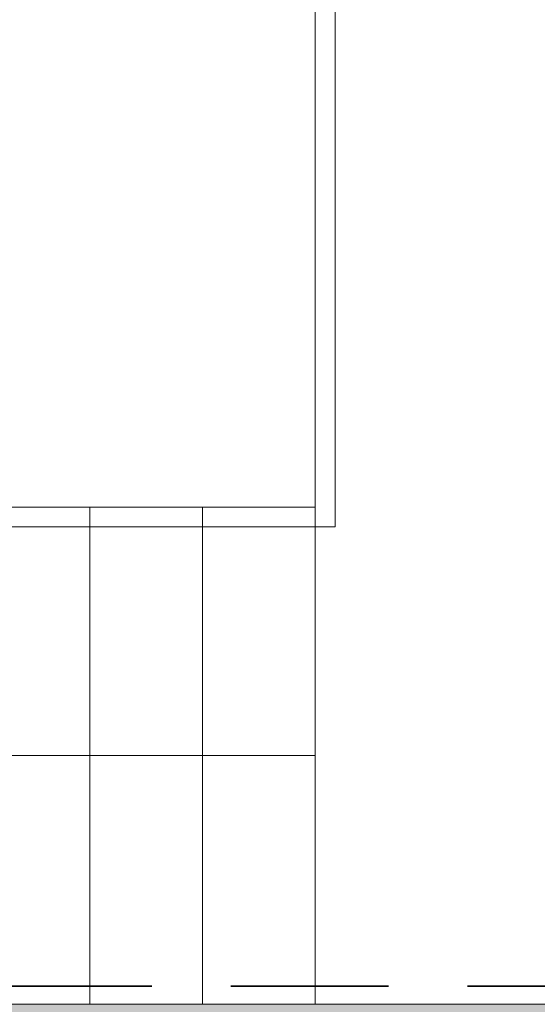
# Model space of a CAD drawing. Header units: centimetres. Extents: x -1253 to 21770, y -8842 to 3590.
# Tile 39 of 120: x -831 to -675, y 1383 to 1680. Entities that reach past the tile are written whole.
import ezdxf

# ---------------------------------------------------------------- set-up
doc = ezdxf.new("R2010")
doc.units = ezdxf.units.CM
doc.linetypes.add('Hidden', pattern=[71.4375, 47.625, -23.8125])
for name, color, linetype, lineweight in [('A-DETL', 90, 'Continuous', 9), ('A-DETL-THIN', 151, 'Continuous', 9), ('A-FLOR', 192, 'Continuous', 13), ('A-WALL', 113, 'Continuous', 13), ('A-WALL-PATT', 111, 'Continuous', 13), ('S-STRS', 31, 'Continuous', 13)]:
    doc.layers.add(name, color=color, linetype=linetype, lineweight=lineweight)

msp = doc.modelspace()

# ---------------------------------------------------------------- hatches: boundary and pattern name
at = {"layer": 'A-WALL-PATT'}
msp.add_hatch(color=9, dxfattribs=at).paths.add_polyline_path([(-627.62, 1358.33), (-627.62, 1383.33), (-1197.62, 1383.33), (-1197.62, 1358.33), (-628.34, 1358.33)], flags=0)

# ---------------------------------------------------------------- linework, layer by layer
at = {"layer": 'A-DETL', "linetype": 'Hidden', "lineweight": 35}
msp.add_line((-576.62, 1388.83), (-1227.62, 1388.83), dxfattribs=at)
at = {"layer": 'A-DETL-THIN'}
for p, q in [((-735.62, 1689.33), (-735.62, 1527.33)), ((-741.62, 1683.33), (-741.62, 1533.33)), ((-741.62, 1683.33), (-741.62, 1533.33)), ((-741.62, 1533.33), (-1047.62, 1533.33)), ((-735.62, 1527.33), (-1053.62, 1527.33)), ((-741.62, 1458.33), (-1013.62, 1458.33))]:
    msp.add_line(p, q, dxfattribs=at)
at = {"layer": 'A-FLOR', "lineweight": 9}
msp.add_line((-741.62, 1833.33), (-741.62, 1533.33), dxfattribs=at)
at = {"layer": 'A-WALL', "lineweight": 9}
msp.add_line((-627.62, 1383.33), (-1197.62, 1383.33), dxfattribs=at)
at = {"layer": 'S-STRS', "lineweight": 9}
for p, q in [((-809.62, 1533.33), (-843.62, 1533.33)), ((-775.62, 1533.33), (-809.62, 1533.33)), ((-809.62, 1383.33), (-809.62, 1533.33)), ((-809.62, 1383.33), (-809.62, 1533.33)), ((-741.62, 1533.33), (-775.62, 1533.33)), ((-775.62, 1383.33), (-775.62, 1533.33)), ((-775.62, 1383.33), (-775.62, 1533.33)), ((-741.62, 1383.33), (-741.62, 1533.33)), ((-741.62, 1383.33), (-741.62, 1533.33))]:
    msp.add_line(p, q, dxfattribs=at)

doc.saveas('drawing.dxf')
